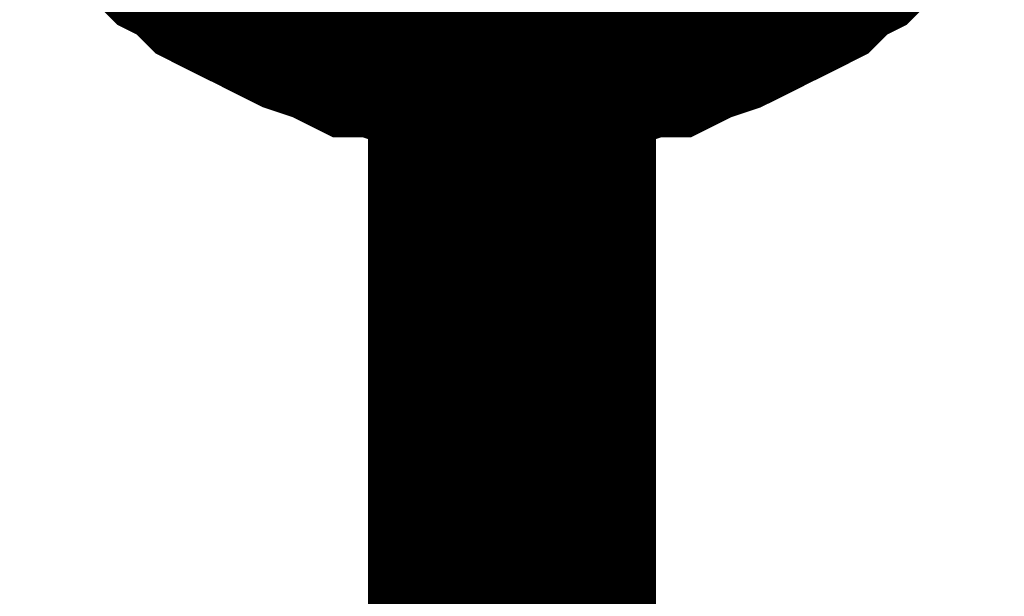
# Model space of a CAD drawing. Header units: inches. Extents: x 0 to 17, y 0 to 11.
# Tile 36 of 48: x 7.43 to 7.4704, y 7.106 to 7.1297. Entities that reach past the tile are written whole.
import ezdxf

# ---------------------------------------------------------------- set-up
doc = ezdxf.new("R2010")
doc.units = ezdxf.units.IN
doc.header["$MEASUREMENT"] = 0
doc.layers.add('Sheet', color=255, linetype='Continuous')

msp = doc.modelspace()

# ---------------------------------------------------------------- linework, layer by layer
at = {"layer": 'Sheet'}
for points in [[(7.450187, 7.049849, 0.0118, 0.0118, 0), (7.450187, 7.149762, 0.0118, 0.0118, 0)], [(7.450187, 7.129938, 0.0118, 0.0118, 0), (7.448997, 7.129938, 0.0118, 0.0118, 0), (7.448204, 7.129938, 0.0118, 0.0118, 0), (7.447015, 7.130334, 0.0118, 0.0118, 0), (7.446222, 7.130334, 0.0118, 0.0118, 0), (7.445033, 7.130731, 0.0118, 0.0118, 0), (7.44424, 7.130731, 0.0118, 0.0118, 0), (7.443447, 7.131127, 0.0118, 0.0118, 0), (7.442257, 7.131524, 0.0118, 0.0118, 0), (7.441465, 7.13192, 0.0118, 0.0118, 0), (7.440672, 7.132317, 0.0118, 0.0118, 0), (7.439879, 7.132713, 0.0118, 0.0118, 0), (7.439086, 7.13311, 0.0118, 0.0118, 0), (7.438293, 7.133903, 0.0118, 0.0118, 0), (7.4375, 7.134299, 0.0118, 0.0118, 0), (7.436707, 7.135092, 0.0118, 0.0118, 0), (7.435914, 7.135885, 0.0118, 0.0118, 0)], [(7.450187, 7.129938, 0.0118, 0.0118, 0), (7.448997, 7.129938, 0.0118, 0.0118, 0), (7.448204, 7.129938, 0.0118, 0.0118, 0), (7.447015, 7.130334, 0.0118, 0.0118, 0), (7.446222, 7.130334, 0.0118, 0.0118, 0), (7.445033, 7.130731, 0.0118, 0.0118, 0), (7.44424, 7.130731, 0.0118, 0.0118, 0), (7.443447, 7.131127, 0.0118, 0.0118, 0), (7.442257, 7.131524, 0.0118, 0.0118, 0), (7.441465, 7.13192, 0.0118, 0.0118, 0), (7.440672, 7.132317, 0.0118, 0.0118, 0), (7.439879, 7.132713, 0.0118, 0.0118, 0), (7.439086, 7.13311, 0.0118, 0.0118, 0), (7.438293, 7.133903, 0.0118, 0.0118, 0), (7.4375, 7.134299, 0.0118, 0.0118, 0), (7.436707, 7.135092, 0.0118, 0.0118, 0), (7.435914, 7.135885, 0.0118, 0.0118, 0)], [(7.450187, 7.129938, 0.0118, 0.0118, 0), (7.448997, 7.129938, 0.0118, 0.0118, 0), (7.448204, 7.129938, 0.0118, 0.0118, 0), (7.447015, 7.130334, 0.0118, 0.0118, 0), (7.446222, 7.130334, 0.0118, 0.0118, 0), (7.445033, 7.130731, 0.0118, 0.0118, 0), (7.44424, 7.130731, 0.0118, 0.0118, 0), (7.443447, 7.131127, 0.0118, 0.0118, 0), (7.442257, 7.131524, 0.0118, 0.0118, 0), (7.441465, 7.13192, 0.0118, 0.0118, 0), (7.440672, 7.132317, 0.0118, 0.0118, 0), (7.439879, 7.132713, 0.0118, 0.0118, 0), (7.439086, 7.13311, 0.0118, 0.0118, 0), (7.438293, 7.133903, 0.0118, 0.0118, 0), (7.4375, 7.134299, 0.0118, 0.0118, 0), (7.436707, 7.135092, 0.0118, 0.0118, 0), (7.435914, 7.135885, 0.0118, 0.0118, 0)], [(7.450187, 7.129938, 0.0118, 0.0118, 0), (7.448997, 7.129938, 0.0118, 0.0118, 0), (7.448204, 7.129938, 0.0118, 0.0118, 0), (7.447015, 7.130334, 0.0118, 0.0118, 0), (7.446222, 7.130334, 0.0118, 0.0118, 0), (7.445033, 7.130731, 0.0118, 0.0118, 0), (7.44424, 7.130731, 0.0118, 0.0118, 0), (7.443447, 7.131127, 0.0118, 0.0118, 0), (7.442257, 7.131524, 0.0118, 0.0118, 0), (7.441465, 7.13192, 0.0118, 0.0118, 0), (7.440672, 7.132317, 0.0118, 0.0118, 0), (7.439879, 7.132713, 0.0118, 0.0118, 0), (7.439086, 7.13311, 0.0118, 0.0118, 0), (7.438293, 7.133903, 0.0118, 0.0118, 0), (7.4375, 7.134299, 0.0118, 0.0118, 0), (7.436707, 7.135092, 0.0118, 0.0118, 0), (7.435914, 7.135885, 0.0118, 0.0118, 0)], [(7.450187, 7.129938, 0.0118, 0.0118, 0), (7.448997, 7.129938, 0.0118, 0.0118, 0), (7.448204, 7.129938, 0.0118, 0.0118, 0), (7.447015, 7.130334, 0.0118, 0.0118, 0), (7.446222, 7.130334, 0.0118, 0.0118, 0), (7.445033, 7.130731, 0.0118, 0.0118, 0), (7.44424, 7.130731, 0.0118, 0.0118, 0), (7.443447, 7.131127, 0.0118, 0.0118, 0), (7.442257, 7.131524, 0.0118, 0.0118, 0), (7.441465, 7.13192, 0.0118, 0.0118, 0), (7.440672, 7.132317, 0.0118, 0.0118, 0), (7.439879, 7.132713, 0.0118, 0.0118, 0), (7.439086, 7.13311, 0.0118, 0.0118, 0), (7.438293, 7.133903, 0.0118, 0.0118, 0), (7.4375, 7.134299, 0.0118, 0.0118, 0), (7.436707, 7.135092, 0.0118, 0.0118, 0), (7.435914, 7.135885, 0.0118, 0.0118, 0)], [(7.450187, 7.129938, 0.0118, 0.0118, 0), (7.448997, 7.129938, 0.0118, 0.0118, 0), (7.448204, 7.129938, 0.0118, 0.0118, 0), (7.447015, 7.130334, 0.0118, 0.0118, 0), (7.446222, 7.130334, 0.0118, 0.0118, 0), (7.445033, 7.130731, 0.0118, 0.0118, 0), (7.44424, 7.130731, 0.0118, 0.0118, 0), (7.443447, 7.131127, 0.0118, 0.0118, 0), (7.442257, 7.131524, 0.0118, 0.0118, 0), (7.441465, 7.13192, 0.0118, 0.0118, 0), (7.440672, 7.132317, 0.0118, 0.0118, 0), (7.439879, 7.132713, 0.0118, 0.0118, 0), (7.439086, 7.13311, 0.0118, 0.0118, 0), (7.438293, 7.133903, 0.0118, 0.0118, 0), (7.4375, 7.134299, 0.0118, 0.0118, 0), (7.436707, 7.135092, 0.0118, 0.0118, 0), (7.435914, 7.135885, 0.0118, 0.0118, 0)], [(7.464459, 7.135885, 0.0118, 0.0118, 0), (7.463666, 7.135092, 0.0118, 0.0118, 0), (7.462873, 7.134299, 0.0118, 0.0118, 0), (7.46208, 7.133903, 0.0118, 0.0118, 0), (7.461287, 7.13311, 0.0118, 0.0118, 0), (7.460494, 7.132713, 0.0118, 0.0118, 0), (7.459701, 7.132317, 0.0118, 0.0118, 0), (7.458909, 7.13192, 0.0118, 0.0118, 0), (7.458116, 7.131524, 0.0118, 0.0118, 0), (7.456926, 7.131127, 0.0118, 0.0118, 0), (7.456133, 7.130731, 0.0118, 0.0118, 0), (7.45534, 7.130731, 0.0118, 0.0118, 0), (7.454151, 7.130334, 0.0118, 0.0118, 0), (7.453358, 7.130334, 0.0118, 0.0118, 0), (7.452169, 7.129938, 0.0118, 0.0118, 0), (7.451376, 7.129938, 0.0118, 0.0118, 0), (7.450187, 7.129938, 0.0118, 0.0118, 0)], [(7.464459, 7.135885, 0.0118, 0.0118, 0), (7.463666, 7.135092, 0.0118, 0.0118, 0), (7.462873, 7.134299, 0.0118, 0.0118, 0), (7.46208, 7.133903, 0.0118, 0.0118, 0), (7.461287, 7.13311, 0.0118, 0.0118, 0), (7.460494, 7.132713, 0.0118, 0.0118, 0), (7.459701, 7.132317, 0.0118, 0.0118, 0), (7.458909, 7.13192, 0.0118, 0.0118, 0), (7.458116, 7.131524, 0.0118, 0.0118, 0), (7.456926, 7.131127, 0.0118, 0.0118, 0), (7.456133, 7.130731, 0.0118, 0.0118, 0), (7.45534, 7.130731, 0.0118, 0.0118, 0), (7.454151, 7.130334, 0.0118, 0.0118, 0), (7.453358, 7.130334, 0.0118, 0.0118, 0), (7.452169, 7.129938, 0.0118, 0.0118, 0), (7.451376, 7.129938, 0.0118, 0.0118, 0), (7.450187, 7.129938, 0.0118, 0.0118, 0)], [(7.464459, 7.135885, 0.0118, 0.0118, 0), (7.463666, 7.135092, 0.0118, 0.0118, 0), (7.462873, 7.134299, 0.0118, 0.0118, 0), (7.46208, 7.133903, 0.0118, 0.0118, 0), (7.461287, 7.13311, 0.0118, 0.0118, 0), (7.460494, 7.132713, 0.0118, 0.0118, 0), (7.459701, 7.132317, 0.0118, 0.0118, 0), (7.458909, 7.13192, 0.0118, 0.0118, 0), (7.458116, 7.131524, 0.0118, 0.0118, 0), (7.456926, 7.131127, 0.0118, 0.0118, 0), (7.456133, 7.130731, 0.0118, 0.0118, 0), (7.45534, 7.130731, 0.0118, 0.0118, 0), (7.454151, 7.130334, 0.0118, 0.0118, 0), (7.453358, 7.130334, 0.0118, 0.0118, 0), (7.452169, 7.129938, 0.0118, 0.0118, 0), (7.451376, 7.129938, 0.0118, 0.0118, 0), (7.450187, 7.129938, 0.0118, 0.0118, 0)], [(7.464459, 7.135885, 0.0118, 0.0118, 0), (7.463666, 7.135092, 0.0118, 0.0118, 0), (7.462873, 7.134299, 0.0118, 0.0118, 0), (7.46208, 7.133903, 0.0118, 0.0118, 0), (7.461287, 7.13311, 0.0118, 0.0118, 0), (7.460494, 7.132713, 0.0118, 0.0118, 0), (7.459701, 7.132317, 0.0118, 0.0118, 0), (7.458909, 7.13192, 0.0118, 0.0118, 0), (7.458116, 7.131524, 0.0118, 0.0118, 0), (7.456926, 7.131127, 0.0118, 0.0118, 0), (7.456133, 7.130731, 0.0118, 0.0118, 0), (7.45534, 7.130731, 0.0118, 0.0118, 0), (7.454151, 7.130334, 0.0118, 0.0118, 0), (7.453358, 7.130334, 0.0118, 0.0118, 0), (7.452169, 7.129938, 0.0118, 0.0118, 0), (7.451376, 7.129938, 0.0118, 0.0118, 0), (7.450187, 7.129938, 0.0118, 0.0118, 0)], [(7.464459, 7.135885, 0.0118, 0.0118, 0), (7.463666, 7.135092, 0.0118, 0.0118, 0), (7.462873, 7.134299, 0.0118, 0.0118, 0), (7.46208, 7.133903, 0.0118, 0.0118, 0), (7.461287, 7.13311, 0.0118, 0.0118, 0), (7.460494, 7.132713, 0.0118, 0.0118, 0), (7.459701, 7.132317, 0.0118, 0.0118, 0), (7.458909, 7.13192, 0.0118, 0.0118, 0), (7.458116, 7.131524, 0.0118, 0.0118, 0), (7.456926, 7.131127, 0.0118, 0.0118, 0), (7.456133, 7.130731, 0.0118, 0.0118, 0), (7.45534, 7.130731, 0.0118, 0.0118, 0), (7.454151, 7.130334, 0.0118, 0.0118, 0), (7.453358, 7.130334, 0.0118, 0.0118, 0), (7.452169, 7.129938, 0.0118, 0.0118, 0), (7.451376, 7.129938, 0.0118, 0.0118, 0), (7.450187, 7.129938, 0.0118, 0.0118, 0)], [(7.464459, 7.135885, 0.0118, 0.0118, 0), (7.463666, 7.135092, 0.0118, 0.0118, 0), (7.462873, 7.134299, 0.0118, 0.0118, 0), (7.46208, 7.133903, 0.0118, 0.0118, 0), (7.461287, 7.13311, 0.0118, 0.0118, 0), (7.460494, 7.132713, 0.0118, 0.0118, 0), (7.459701, 7.132317, 0.0118, 0.0118, 0), (7.458909, 7.13192, 0.0118, 0.0118, 0), (7.458116, 7.131524, 0.0118, 0.0118, 0), (7.456926, 7.131127, 0.0118, 0.0118, 0), (7.456133, 7.130731, 0.0118, 0.0118, 0), (7.45534, 7.130731, 0.0118, 0.0118, 0), (7.454151, 7.130334, 0.0118, 0.0118, 0), (7.453358, 7.130334, 0.0118, 0.0118, 0), (7.452169, 7.129938, 0.0118, 0.0118, 0), (7.451376, 7.129938, 0.0118, 0.0118, 0), (7.450187, 7.129938, 0.0118, 0.0118, 0)], [(7.450187, 7.129938, 0.0039, 0.0039, 0), (7.448997, 7.129938, 0.0039, 0.0039, 0), (7.448204, 7.129938, 0.0039, 0.0039, 0), (7.447015, 7.130334, 0.0039, 0.0039, 0), (7.446222, 7.130334, 0.0039, 0.0039, 0), (7.445033, 7.130731, 0.0039, 0.0039, 0), (7.44424, 7.130731, 0.0039, 0.0039, 0), (7.443447, 7.131127, 0.0039, 0.0039, 0), (7.442257, 7.131524, 0.0039, 0.0039, 0), (7.441465, 7.13192, 0.0039, 0.0039, 0)], [(7.450187, 7.129938, 0.0039, 0.0039, 0), (7.448997, 7.129938, 0.0039, 0.0039, 0), (7.448204, 7.129938, 0.0039, 0.0039, 0), (7.447015, 7.130334, 0.0039, 0.0039, 0), (7.446222, 7.130334, 0.0039, 0.0039, 0), (7.445033, 7.130731, 0.0039, 0.0039, 0), (7.44424, 7.130731, 0.0039, 0.0039, 0), (7.443447, 7.131127, 0.0039, 0.0039, 0), (7.442257, 7.131524, 0.0039, 0.0039, 0), (7.441465, 7.13192, 0.0039, 0.0039, 0)], [(7.450187, 7.129938, 0.0039, 0.0039, 0), (7.448997, 7.129938, 0.0039, 0.0039, 0), (7.448204, 7.129938, 0.0039, 0.0039, 0), (7.447015, 7.130334, 0.0039, 0.0039, 0), (7.446222, 7.130334, 0.0039, 0.0039, 0), (7.445033, 7.130731, 0.0039, 0.0039, 0), (7.44424, 7.130731, 0.0039, 0.0039, 0), (7.443447, 7.131127, 0.0039, 0.0039, 0), (7.442257, 7.131524, 0.0039, 0.0039, 0), (7.441465, 7.13192, 0.0039, 0.0039, 0)], [(7.450187, 7.129938, 0.0039, 0.0039, 0), (7.448997, 7.129938, 0.0039, 0.0039, 0), (7.448204, 7.129938, 0.0039, 0.0039, 0), (7.447015, 7.130334, 0.0039, 0.0039, 0), (7.446222, 7.130334, 0.0039, 0.0039, 0), (7.445033, 7.130731, 0.0039, 0.0039, 0), (7.44424, 7.130731, 0.0039, 0.0039, 0), (7.443447, 7.131127, 0.0039, 0.0039, 0), (7.442257, 7.131524, 0.0039, 0.0039, 0), (7.441465, 7.13192, 0.0039, 0.0039, 0)], [(7.450187, 7.129938, 0.0039, 0.0039, 0), (7.448997, 7.129938, 0.0039, 0.0039, 0), (7.448204, 7.129938, 0.0039, 0.0039, 0), (7.447015, 7.130334, 0.0039, 0.0039, 0), (7.446222, 7.130334, 0.0039, 0.0039, 0), (7.445033, 7.130731, 0.0039, 0.0039, 0), (7.44424, 7.130731, 0.0039, 0.0039, 0), (7.443447, 7.131127, 0.0039, 0.0039, 0), (7.442257, 7.131524, 0.0039, 0.0039, 0), (7.441465, 7.13192, 0.0039, 0.0039, 0)], [(7.450187, 7.129938, 0.0039, 0.0039, 0), (7.448997, 7.129938, 0.0039, 0.0039, 0), (7.448204, 7.129938, 0.0039, 0.0039, 0), (7.447015, 7.130334, 0.0039, 0.0039, 0), (7.446222, 7.130334, 0.0039, 0.0039, 0), (7.445033, 7.130731, 0.0039, 0.0039, 0), (7.44424, 7.130731, 0.0039, 0.0039, 0), (7.443447, 7.131127, 0.0039, 0.0039, 0), (7.442257, 7.131524, 0.0039, 0.0039, 0), (7.441465, 7.13192, 0.0039, 0.0039, 0)], [(7.458909, 7.13192, 0.0039, 0.0039, 0), (7.458116, 7.131524, 0.0039, 0.0039, 0), (7.456926, 7.131127, 0.0039, 0.0039, 0), (7.456133, 7.130731, 0.0039, 0.0039, 0), (7.45534, 7.130731, 0.0039, 0.0039, 0), (7.454151, 7.130334, 0.0039, 0.0039, 0), (7.453358, 7.130334, 0.0039, 0.0039, 0), (7.452169, 7.129938, 0.0039, 0.0039, 0), (7.451376, 7.129938, 0.0039, 0.0039, 0), (7.450187, 7.129938, 0.0039, 0.0039, 0)], [(7.458909, 7.13192, 0.0039, 0.0039, 0), (7.458116, 7.131524, 0.0039, 0.0039, 0), (7.456926, 7.131127, 0.0039, 0.0039, 0), (7.456133, 7.130731, 0.0039, 0.0039, 0), (7.45534, 7.130731, 0.0039, 0.0039, 0), (7.454151, 7.130334, 0.0039, 0.0039, 0), (7.453358, 7.130334, 0.0039, 0.0039, 0), (7.452169, 7.129938, 0.0039, 0.0039, 0), (7.451376, 7.129938, 0.0039, 0.0039, 0), (7.450187, 7.129938, 0.0039, 0.0039, 0)], [(7.458909, 7.13192, 0.0039, 0.0039, 0), (7.458116, 7.131524, 0.0039, 0.0039, 0), (7.456926, 7.131127, 0.0039, 0.0039, 0), (7.456133, 7.130731, 0.0039, 0.0039, 0), (7.45534, 7.130731, 0.0039, 0.0039, 0), (7.454151, 7.130334, 0.0039, 0.0039, 0), (7.453358, 7.130334, 0.0039, 0.0039, 0), (7.452169, 7.129938, 0.0039, 0.0039, 0), (7.451376, 7.129938, 0.0039, 0.0039, 0), (7.450187, 7.129938, 0.0039, 0.0039, 0)], [(7.458909, 7.13192, 0.0039, 0.0039, 0), (7.458116, 7.131524, 0.0039, 0.0039, 0), (7.456926, 7.131127, 0.0039, 0.0039, 0), (7.456133, 7.130731, 0.0039, 0.0039, 0), (7.45534, 7.130731, 0.0039, 0.0039, 0), (7.454151, 7.130334, 0.0039, 0.0039, 0), (7.453358, 7.130334, 0.0039, 0.0039, 0), (7.452169, 7.129938, 0.0039, 0.0039, 0), (7.451376, 7.129938, 0.0039, 0.0039, 0), (7.450187, 7.129938, 0.0039, 0.0039, 0)], [(7.458909, 7.13192, 0.0039, 0.0039, 0), (7.458116, 7.131524, 0.0039, 0.0039, 0), (7.456926, 7.131127, 0.0039, 0.0039, 0), (7.456133, 7.130731, 0.0039, 0.0039, 0), (7.45534, 7.130731, 0.0039, 0.0039, 0), (7.454151, 7.130334, 0.0039, 0.0039, 0), (7.453358, 7.130334, 0.0039, 0.0039, 0), (7.452169, 7.129938, 0.0039, 0.0039, 0), (7.451376, 7.129938, 0.0039, 0.0039, 0), (7.450187, 7.129938, 0.0039, 0.0039, 0)], [(7.458909, 7.13192, 0.0039, 0.0039, 0), (7.458116, 7.131524, 0.0039, 0.0039, 0), (7.456926, 7.131127, 0.0039, 0.0039, 0), (7.456133, 7.130731, 0.0039, 0.0039, 0), (7.45534, 7.130731, 0.0039, 0.0039, 0), (7.454151, 7.130334, 0.0039, 0.0039, 0), (7.453358, 7.130334, 0.0039, 0.0039, 0), (7.452169, 7.129938, 0.0039, 0.0039, 0), (7.451376, 7.129938, 0.0039, 0.0039, 0), (7.450187, 7.129938, 0.0039, 0.0039, 0)]]:
    msp.add_lwpolyline(points, format="xyseb", dxfattribs=at)

doc.saveas('drawing.dxf')
